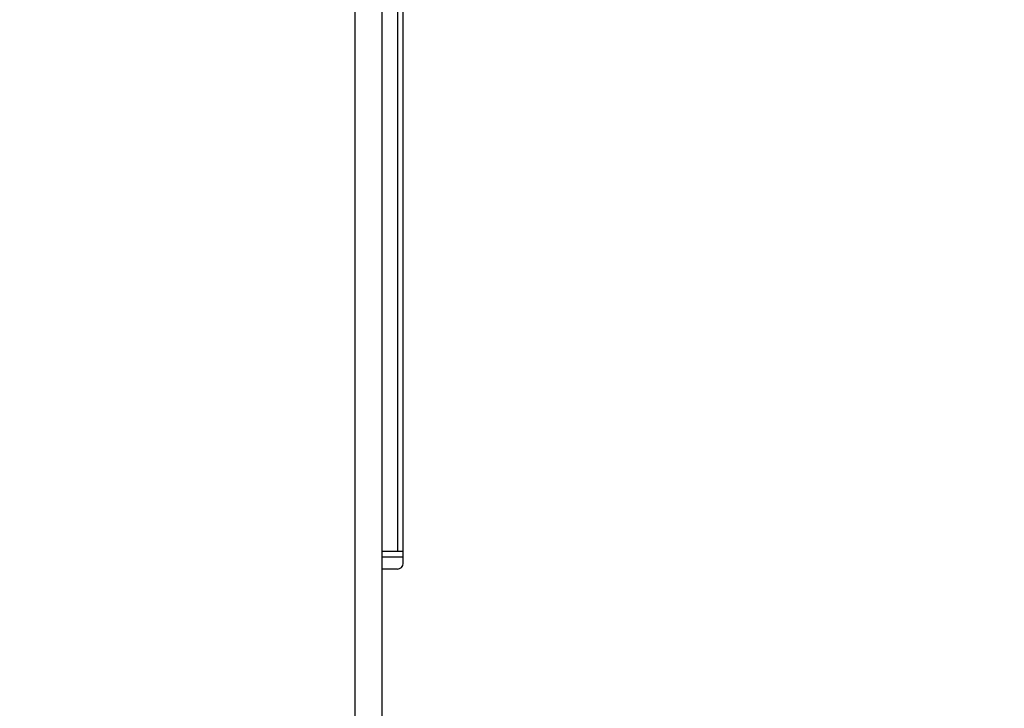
# Model space of a CAD drawing. Header units: inches. Extents: x 0 to 34, y 0 to 22.
# Tile 52 of 55: x 21.712 to 22.443, y 18.313 to 18.824. Entities that reach past the tile are written whole.
import ezdxf

# ---------------------------------------------------------------- set-up
doc = ezdxf.new("R2010")
doc.units = ezdxf.units.IN
doc.header["$LTSCALE"] = 1.87
doc.header["$MEASUREMENT"] = 0
doc.layers.get('0').update_dxf_attribs({"linetype": 'CONTINUOUS'})
doc.layers.add('DIMENSIONS', color=7, linetype='CONTINUOUS')
doc.styles.get("Standard").update_dxf_attribs({"font": 'txt', "width": 0.8})
doc.dimstyles.new('DIMSTYLE_1', dxfattribs={"dimtxt": 0.125, "dimasz": 0.18, "dimexe": 0.125, "dimexo": 0.0625, "dimgap": 0.0625, "dimtad": 0, "dimtih": 1, "dimtoh": 1, "dimdec": 3, "dimzin": 4, "dimdsep": 46, "dimtxsty": 'STANDARD', "dimblk": '_FILLED', "dimblk1": '_FILLED', "dimblk2": '_FILLED', "dimcen": 0.09, "dimadec": 0, "dimazin": 0, "dimtp": 0.01, "dimtm": 0.01, "dimtfac": 1, "dimtdec": 3, "dimtofl": 0, "dimtmove": 0, "dimatfit": 3, "dimldrblk": '_FILLED', "dimfxl": 1, "dimtolj": 1, "dimtzin": 4, "dimarcsym": 0})

# ---------------------------------------------------------------- blocks, each defined once
blk = doc.blocks.new('_FILLED')
at = {"color": 0, "linetype": 'BYBLOCK'}
blk.add_solid([(0, 0), (-1, 0.1736), (-1, -0.1736)], dxfattribs=at)
blk = doc.blocks.new('*D3')
at = {"layer": 'DIMENSIONS', "color": 2, "linetype": 'CONTINUOUS'}
for p, q in [((19.2781, 19.47869), (24.88924, 19.47869)), ((24.76424, 19.47869), (24.76424, 17.40369)), ((24.76424, 15.07869), (24.76424, 17.15369)), ((19.2781, 15.07869), (24.88924, 15.07869))]:
    blk.add_line(p, q, dxfattribs=at)
at = {"layer": 'DIMENSIONS', "color": 2, "linetype": 'CONTINUOUS', "xscale": 0.18, "yscale": 0.18, "zscale": 0.18}
for p, rotation in [((24.76424, 19.47869), 90), ((24.76424, 15.07869), 270)]:
    blk.add_blockref('_FILLED', p, dxfattribs=dict(at, rotation=rotation))
at = {"layer": 'DIMENSIONS', "color": 2, "linetype": 'CONTINUOUS', "insert": (24.76424, 17.34119), "char_height": 0.125, "width": 1.425, "attachment_point": 2, "line_spacing_factor": 0.9}
blk.add_mtext('4.400{\\Ftxt.shx;\\W1.000000;\\H0.125000; }[111.76]', dxfattribs=at)
blk = doc.blocks.new('*D4')
at = {"layer": 'DIMENSIONS', "color": 2, "linetype": 'CONTINUOUS'}
for p, q in [((23.49609, 19.47869), (23.49609, 19.83869)), ((19.2781, 19.47869), (23.62109, 19.47869)), ((13.2281, 17.04569), (23.62109, 17.04569)), ((23.49609, 17.04569), (23.49609, 16.68569))]:
    blk.add_line(p, q, dxfattribs=at)
at = {"layer": 'DIMENSIONS', "color": 2, "linetype": 'CONTINUOUS', "xscale": 0.18, "yscale": 0.18, "zscale": 0.18}
for p, rotation in [((23.49609, 19.47869), 270), ((23.49609, 17.04569), 90)]:
    blk.add_blockref('_FILLED', p, dxfattribs=dict(at, rotation=rotation))
at = {"layer": 'DIMENSIONS', "color": 2, "linetype": 'CONTINUOUS', "insert": (23.49609, 18.32469), "char_height": 0.125, "width": 1.225, "attachment_point": 2, "line_spacing_factor": 0.9}
blk.add_mtext('2.433{\\Ftxt.shx;\\W1.000000;\\H0.125000; }[61.8]', dxfattribs=at)

msp = doc.modelspace()

# ---------------------------------------------------------------- linework, layer by layer
at = {"color": 7, "linetype": 'CONTINUOUS'}
for p, q in [((21.98044, 19.78448), (21.98045, 14.7833)), ((21.96045, 19.77408), (21.96045, 14.7833)), ((21.99195, 19.55491), (21.99198, 18.42961)), ((21.99623, 18.42046), (21.99621, 19.55491)), ((21.98088, 18.4296), (21.99623, 18.42961)), ((21.99623, 18.42495), (21.98088, 18.42495)), ((21.99198, 18.41621), (21.98088, 18.41621))]:
    msp.add_line(p, q, dxfattribs=at)
msp.add_arc((21.99198, 18.42046), 0.00425, 270.00145, 0.00145, dxfattribs=at)

# ---------------------------------------------------------------- dimensions: what is measured, and where the dimension line sits
at = {"layer": 'DIMENSIONS', "color": 2, "linetype": 'CONTINUOUS'}
for base, p1, picture, middle in [((23.49609, 19.47869), (13.1656, 17.04569), '*D4', (23.49609, 18.26219)), ((24.76424, 19.47869), (19.2156, 15.07869), '*D3', (24.76424, 17.27869))]:
    dim = msp.add_linear_dim(base=base, p1=p1, p2=(19.2156, 19.47869), angle=90, dimstyle='DIMSTYLE_1', dxfattribs=at)
    dim.commit()
    dim.dimension.update_dxf_attribs({"geometry": picture, "text_midpoint": middle, "dimtype": 160})

doc.saveas('drawing.dxf')
